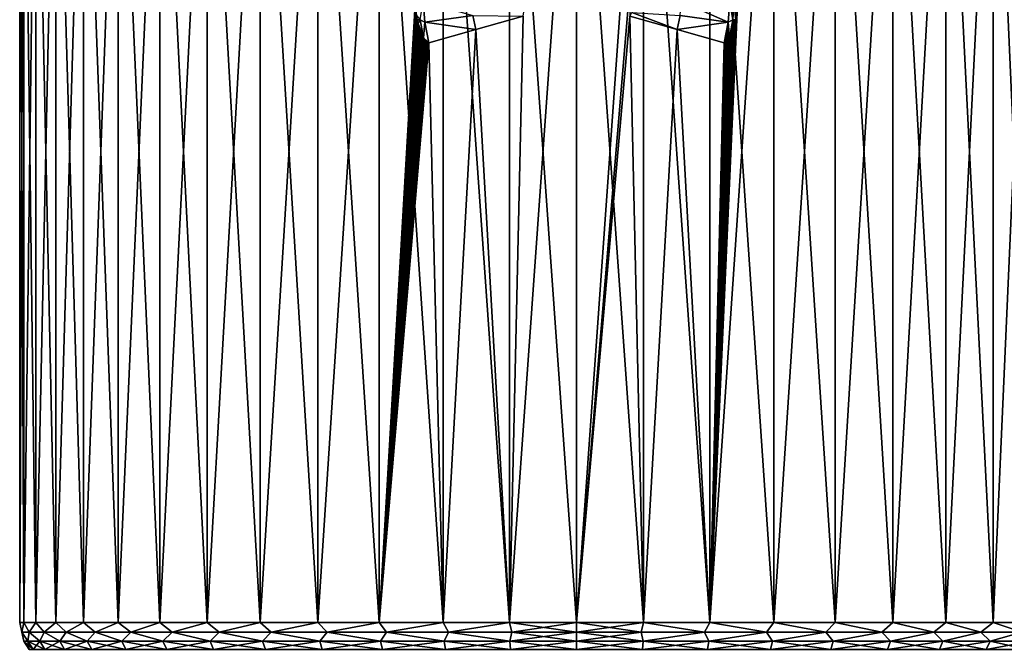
# Model space of a CAD drawing. Header units: metres. Extents: x -90 to 304, y -90 to 74.
# Tile 116 of 256: x 47 to 70, y 41 to 56. Entities that reach past the tile are written whole.
import ezdxf

# ---------------------------------------------------------------- set-up
doc = ezdxf.new("R2010")
doc.units = ezdxf.units.M
doc.layers.add('solid_21662050_350', color=7, linetype='CONTINUOUS')

msp = doc.modelspace()

# ---------------------------------------------------------------- linework, layer by layer
at = {"layer": 'solid_21662050_350'}
for points in [[(47.000004, 63.5), (47, 41.5), (47.094784, 41.5, 1.566975)], [(47.094791, 63.5, -1.567006), (47.094784, 41.5, -1.566975), (47, 41.5)], [(47.000004, 63.5), (47.094791, 63.5, -1.567006), (47, 41.5)], [(47.094791, 63.5, 1.567006), (47.000004, 63.5), (47.094784, 41.5, 1.566975)], [(47.094791, 63.5, 1.567006), (47.094784, 41.5, 1.566975), (47.377754, 41.5, 3.111099)], [(47.377762, 63.5, -3.111131), (47.377754, 41.5, -3.111099), (47.094784, 41.5, -1.566975)], [(47.094791, 63.5, -1.567006), (47.377762, 63.5, -3.111131), (47.094784, 41.5, -1.566975)], [(47.377762, 63.5, 3.111131), (47.094791, 63.5, 1.567006), (47.377754, 41.5, 3.111099)], [(47.377762, 63.5, 3.111131), (47.377754, 41.5, 3.111099), (47.844788, 41.5, 4.609857)], [(47.84478, 63.5, -4.609843), (47.844788, 41.5, -4.609857), (47.377754, 41.5, -3.111099)], [(47.377762, 63.5, -3.111131), (47.84478, 63.5, -4.609843), (47.377754, 41.5, -3.111099)], [(47.84478, 63.5, 4.609843), (47.377762, 63.5, 3.111131), (47.844788, 41.5, 4.609857)], [(47.84478, 63.5, 4.609843), (47.844788, 41.5, 4.609857), (48.489067, 41.5, 6.041394)], [(48.489059, 63.5, 6.041371), (47.84478, 63.5, 4.609843), (48.489067, 41.5, 6.041394)], [(47.84478, 63.5, -4.609843), (48.489059, 63.5, -6.041371), (47.844788, 41.5, -4.609857)], [(48.489059, 63.5, -6.041371), (48.489067, 41.5, -6.041394), (47.844788, 41.5, -4.609857)], [(48.489059, 63.5, 6.041371), (48.489067, 41.5, 6.041394), (49.301205, 41.5, 7.384833)], [(49.301208, 63.5, 7.384834), (48.489059, 63.5, 6.041371), (49.301205, 41.5, 7.384833)], [(48.489059, 63.5, -6.041371), (49.301208, 63.5, -7.384834), (48.489067, 41.5, -6.041394)], [(49.301208, 63.5, -7.384834), (49.301205, 41.5, -7.384833), (48.489067, 41.5, -6.041394)], [(49.301208, 63.5, 7.384834), (49.301205, 41.5, 7.384833), (50.269352, 41.5, 8.620584)], [(50.269379, 63.5, -8.620612), (50.269352, 41.5, -8.620584), (49.301205, 41.5, -7.384833)], [(49.301208, 63.5, -7.384834), (50.269379, 63.5, -8.620612), (49.301205, 41.5, -7.384833)], [(50.269379, 63.5, 8.620612), (49.301208, 63.5, 7.384834), (50.269352, 41.5, 8.620584)], [(50.269379, 63.5, 8.620612), (50.269352, 41.5, 8.620584), (51.379391, 41.5, 9.730627)], [(51.379429, 63.5, -9.73066), (51.379391, 41.5, -9.730627), (50.269352, 41.5, -8.620584)], [(50.269379, 63.5, -8.620612), (51.379429, 63.5, -9.73066), (50.269352, 41.5, -8.620584)], [(51.379429, 63.5, 9.73066), (50.269379, 63.5, 8.620612), (51.379391, 41.5, 9.730627)], [(51.379429, 63.5, 9.73066), (51.379391, 41.5, 9.730627), (52.615143, 41.5, 10.698778)], [(52.615147, 63.5, -10.698783), (52.615143, 41.5, -10.698778), (51.379391, 41.5, -9.730627)], [(51.379429, 63.5, -9.73066), (52.615147, 63.5, -10.698783), (51.379391, 41.5, -9.730627)], [(52.615147, 63.5, 10.698783), (51.379429, 63.5, 9.73066), (52.615143, 41.5, 10.698778)], [(52.615147, 63.5, 10.698783), (52.615143, 41.5, 10.698778), (53.958584, 41.5, 11.510921)], [(53.958569, 63.5, -11.510911), (53.958584, 41.5, -11.510921), (52.615143, 41.5, -10.698778)], [(52.615147, 63.5, -10.698783), (53.958569, 63.5, -11.510911), (52.615143, 41.5, -10.698778)], [(53.958569, 63.5, 11.510911), (52.615147, 63.5, 10.698783), (53.958584, 41.5, 11.510921)], [(53.958569, 63.5, 11.510911), (53.958584, 41.5, 11.510921), (55.390125, 41.5, 12.155207)], [(55.390125, 63.5, 12.155204), (53.958569, 63.5, 11.510911), (55.390125, 41.5, 12.155207)], [(53.958569, 63.5, -11.510911), (55.390125, 63.5, -12.155204), (53.958584, 41.5, -11.510921)], [(55.390125, 63.5, -12.155204), (55.390125, 41.5, -12.155207), (53.958584, 41.5, -11.510921)], [(55.390125, 63.5, 12.155204), (55.390125, 41.5, 12.155207), (56.888889, 41.5, 12.622242)], [(56.888916, 63.5, 12.622246), (55.390125, 63.5, 12.155204), (56.888889, 41.5, 12.622242)], [(56.242039, 56.077431, -12.444987), (55.390125, 41.5, -12.155207), (55.390125, 63.5, -12.155204)], [(56.888916, 63.5, 12.622246), (56.888889, 41.5, 12.622242), (58.433022, 41.5, 12.905215)], [(58.433056, 63.5, 12.905218), (56.888916, 63.5, 12.622246), (58.433022, 41.5, 12.905215)], [(58.433022, 41.5, -12.905215), (60, 63.5, -13), (60, 41.5, -13)], [(58.756046, 55.654594, -12.940347), (60, 63.5, -13), (58.433022, 41.5, -12.905215)], [(58.433056, 63.5, 12.905218), (58.433022, 41.5, 12.905215), (60, 41.5, 13)], [(58.433056, 63.5, 12.905218), (60, 41.5, 13), (60, 63.5, 13)], [(61.566944, 63.5, -12.905218), (60, 41.5, -13), (60, 63.5, -13)], [(61.243954, 56.345406, -12.940347), (60, 41.5, -13), (61.566944, 63.5, -12.905218)], [(60, 63.5, 13), (60, 41.5, 13), (61.566978, 41.5, 12.905215)], [(61.566944, 63.5, 12.905218), (60, 63.5, 13), (61.566978, 41.5, 12.905215)], [(61.566944, 63.5, 12.905218), (61.566978, 41.5, 12.905215), (63.111111, 41.5, 12.622242)], [(63.111084, 63.5, 12.622246), (61.566944, 63.5, 12.905218), (63.111111, 41.5, 12.622242)], [(63.111084, 63.5, 12.622246), (63.111111, 41.5, 12.622242), (64.609871, 41.5, 12.155207)], [(64.609879, 63.5, 12.155204), (63.111084, 63.5, 12.622246), (64.609871, 41.5, 12.155207)], [(64.609879, 63.5, -12.155204), (64.609871, 41.5, -12.155207), (63.111111, 41.5, -12.622242)], [(63.757961, 55.922569, -12.444987), (64.609879, 63.5, -12.155204), (63.111111, 41.5, -12.622242)], [(66.041428, 63.5, -11.510911), (66.041412, 41.5, -11.510921), (64.609871, 41.5, -12.155207)], [(64.609879, 63.5, -12.155204), (66.041428, 63.5, -11.510911), (64.609871, 41.5, -12.155207)], [(64.609879, 63.5, 12.155204), (64.609871, 41.5, 12.155207), (66.041412, 41.5, 11.510921)], [(66.041428, 63.5, 11.510911), (64.609879, 63.5, 12.155204), (66.041412, 41.5, 11.510921)], [(67.38485, 63.5, -10.698783), (67.384857, 41.5, -10.698778), (66.041412, 41.5, -11.510921)], [(66.041428, 63.5, -11.510911), (67.38485, 63.5, -10.698783), (66.041412, 41.5, -11.510921)], [(66.041428, 63.5, 11.510911), (66.041412, 41.5, 11.510921), (67.384857, 41.5, 10.698778)], [(67.38485, 63.5, 10.698783), (66.041428, 63.5, 11.510911), (67.384857, 41.5, 10.698778)], [(67.38485, 63.5, -10.698783), (68.620567, 63.5, -9.73066), (67.384857, 41.5, -10.698778)], [(67.38485, 63.5, 10.698783), (67.384857, 41.5, 10.698778), (68.620605, 41.5, 9.730627)], [(68.620567, 63.5, 9.73066), (67.38485, 63.5, 10.698783), (68.620605, 41.5, 9.730627)], [(68.620567, 63.5, -9.73066), (68.620605, 41.5, -9.730627), (67.384857, 41.5, -10.698778)], [(68.620567, 63.5, -9.73066), (69.730621, 63.5, -8.620612), (68.620605, 41.5, -9.730627)], [(68.620567, 63.5, 9.73066), (68.620605, 41.5, 9.730627), (69.730652, 41.5, 8.620584)], [(69.730621, 63.5, 8.620612), (68.620567, 63.5, 9.73066), (69.730652, 41.5, 8.620584)], [(69.730621, 63.5, -8.620612), (69.730652, 41.5, -8.620584), (68.620605, 41.5, -9.730627)], [(69.730621, 63.5, -8.620612), (70.698792, 63.5, -7.384834), (69.730652, 41.5, -8.620584)], [(69.730621, 63.5, 8.620612), (69.730652, 41.5, 8.620584), (70.698799, 41.5, 7.384833)], [(70.698792, 63.5, 7.384834), (69.730621, 63.5, 8.620612), (70.698799, 41.5, 7.384833)], [(70.698792, 63.5, -7.384834), (70.698799, 41.5, -7.384833), (69.730652, 41.5, -8.620584)], [(61.243954, 55.654594, -12.940347), (60, 41.5, -13), (61.243954, 56.345406, -12.940347)], [(56.242039, 56.077431, -12.444987), (56.241974, 55.923866, -12.444968), (55.390125, 41.5, -12.155207)], [(56.241974, 55.923866, -12.444968), (56.250851, 55.783871, -12.447646), (55.390125, 41.5, -12.155207)], [(56.351753, 55.572803, -12.499153), (56.422222, 56, -12.535121), (56.455471, 55.513359, -12.535121)], [(57.579678, 55.669262, -12.785233), (56.455471, 55.513359, -12.535121), (56.422222, 56, -12.535121)], [(63.544529, 55.513359, -12.535121), (62.420322, 55.669262, -12.785233), (62.442814, 56, -12.785233)], [(63.577778, 56, -12.535121), (63.544529, 55.513359, -12.535121), (62.442814, 56, -12.785233)], [(63.748962, 55.782215, -12.447701), (63.757961, 55.922569, -12.444987), (63.111111, 41.5, -12.622242)], [(63.64822, 55.572556, -12.499153), (63.544529, 55.513359, -12.535121), (63.577778, 56, -12.535121)], [(63.673176, 55.999874, -12.499153), (63.64822, 55.572556, -12.499153), (63.577778, 56, -12.535121)], [(63.673176, 55.999874, -12.499153), (63.717934, 55.569092, -12.457005), (63.64822, 55.572556, -12.499153)], [(63.673176, 55.999874, -12.499153), (63.734692, 55.665386, -12.451991), (63.717934, 55.569092, -12.457005)], [(56.250851, 55.783871, -12.447646), (56.265068, 55.667137, -12.45192), (55.390125, 41.5, -12.155207)], [(56.265068, 55.667137, -12.45192), (56.282234, 55.568165, -12.457054), (55.390125, 41.5, -12.155207)], [(56.351753, 55.572803, -12.499153), (56.282234, 55.568165, -12.457054), (56.265068, 55.667137, -12.45192)], [(57.579678, 55.669262, -12.785233), (57.646744, 55.344612, -12.785233), (56.455471, 55.513359, -12.535121)], [(57.579678, 55.669262, -12.785233), (58.756046, 55.654594, -12.940347), (57.646744, 55.344612, -12.785233)], [(57.646744, 55.344612, -12.785233), (58.756046, 55.654594, -12.940347), (58.433022, 41.5, -12.905215)], [(61.243954, 55.654594, -12.940347), (61.566978, 41.5, -12.905215), (60, 41.5, -13)], [(61.293278, 55.740021, -12.937713), (62.353256, 55.344612, -12.785233), (61.243954, 55.654594, -12.940347)], [(61.243954, 55.654594, -12.940347), (62.353256, 55.344612, -12.785233), (61.566978, 41.5, -12.905215)], [(62.420322, 55.669262, -12.785233), (62.353256, 55.344612, -12.785233), (61.293278, 55.740021, -12.937713)], [(63.544529, 55.513359, -12.535121), (62.353256, 55.344612, -12.785233), (62.420322, 55.669262, -12.785233)], [(63.734692, 55.665386, -12.451991), (63.748962, 55.782215, -12.447701), (63.111111, 41.5, -12.622242)], [(63.717934, 55.569092, -12.457005), (63.734692, 55.665386, -12.451991), (63.111111, 41.5, -12.622242)], [(56.282234, 55.568165, -12.457054), (56.301311, 55.482403, -12.462733), (55.390125, 41.5, -12.155207)], [(56.301311, 55.482403, -12.462733), (56.321415, 55.407784, -12.468681), (55.390125, 41.5, -12.155207)], [(56.321415, 55.407784, -12.468681), (56.341938, 55.342957, -12.474718), (55.390125, 41.5, -12.155207)], [(56.351753, 55.572803, -12.499153), (56.301311, 55.482403, -12.462733), (56.282234, 55.568165, -12.457054)], [(56.351753, 55.572803, -12.499153), (56.426331, 55.150848, -12.499155), (56.301311, 55.482403, -12.462733)], [(56.301311, 55.482403, -12.462733), (56.426331, 55.150848, -12.499155), (56.321415, 55.407784, -12.468681)], [(56.321415, 55.407784, -12.468681), (56.426331, 55.150848, -12.499155), (56.341938, 55.342957, -12.474718)], [(56.351753, 55.572803, -12.499153), (56.455471, 55.513359, -12.535121), (56.426331, 55.150848, -12.499155)], [(56.455471, 55.513359, -12.535121), (56.554607, 55.035759, -12.535121), (56.426331, 55.150848, -12.499155)], [(56.455471, 55.513359, -12.535121), (57.646744, 55.344612, -12.785233), (56.554607, 55.035759, -12.535121)], [(63.544529, 55.513359, -12.535121), (63.445393, 55.035759, -12.535121), (62.353256, 55.344612, -12.785233)], [(63.700481, 55.489685, -12.4622), (63.717934, 55.569092, -12.457005), (63.111111, 41.5, -12.622242)], [(63.683147, 55.423641, -12.467335), (63.700481, 55.489685, -12.4622), (63.111111, 41.5, -12.622242)], [(63.666096, 55.367195, -12.47236), (63.683147, 55.423641, -12.467335), (63.111111, 41.5, -12.622242)], [(63.544529, 55.513359, -12.535121), (63.458836, 55.034573, -12.531418), (63.445393, 55.035759, -12.535121)], [(63.544529, 55.513359, -12.535121), (63.473202, 55.038193, -12.527445), (63.458836, 55.034573, -12.531418)], [(63.544529, 55.513359, -12.535121), (63.488598, 55.046482, -12.523166), (63.473202, 55.038193, -12.527445)], [(63.544529, 55.513359, -12.535121), (63.504738, 55.059231, -12.518659), (63.488598, 55.046482, -12.523166)], [(63.544529, 55.513359, -12.535121), (63.520885, 55.075565, -12.514127), (63.504738, 55.059231, -12.518659)], [(63.544529, 55.513359, -12.535121), (63.537113, 55.095268, -12.509549), (63.520885, 55.075565, -12.514127)], [(63.544529, 55.513359, -12.535121), (63.554096, 55.119194, -12.504735), (63.537113, 55.095268, -12.509549)], [(63.64822, 55.572556, -12.499153), (63.573666, 55.150829, -12.499157), (63.544529, 55.513359, -12.535121)], [(63.544529, 55.513359, -12.535121), (63.573666, 55.150829, -12.499157), (63.572216, 55.148338, -12.499571)], [(63.544529, 55.513359, -12.535121), (63.572216, 55.148338, -12.499571), (63.554096, 55.119194, -12.504735)], [(63.64822, 55.572556, -12.499153), (63.591522, 55.183571, -12.494037), (63.573666, 55.150829, -12.499157)], [(63.64822, 55.572556, -12.499153), (63.611393, 55.224545, -12.488309), (63.591522, 55.183571, -12.494037)], [(63.64822, 55.572556, -12.499153), (63.630783, 55.269608, -12.482684), (63.611393, 55.224545, -12.488309)], [(63.64822, 55.572556, -12.499153), (63.648926, 55.316936, -12.477392), (63.630783, 55.269608, -12.482684)], [(63.64822, 55.572556, -12.499153), (63.717934, 55.569092, -12.457005), (63.700481, 55.489685, -12.4622)], [(63.64822, 55.572556, -12.499153), (63.700481, 55.489685, -12.4622), (63.683147, 55.423641, -12.467335)], [(63.64822, 55.572556, -12.499153), (63.683147, 55.423641, -12.467335), (63.666096, 55.367195, -12.47236)], [(63.64822, 55.572556, -12.499153), (63.666096, 55.367195, -12.47236), (63.648926, 55.316936, -12.477392)], [(56.341938, 55.342957, -12.474718), (56.362545, 55.286377, -12.480742), (55.390125, 41.5, -12.155207)], [(56.362545, 55.286377, -12.480742), (56.382988, 55.237061, -12.486682), (55.390125, 41.5, -12.155207)], [(56.382988, 55.237061, -12.486682), (56.402908, 55.194553, -12.492435), (55.390125, 41.5, -12.155207)], [(56.402908, 55.194553, -12.492435), (56.422096, 55.15826, -12.497945), (55.390125, 41.5, -12.155207)], [(56.341938, 55.342957, -12.474718), (56.426331, 55.150848, -12.499155), (56.362545, 55.286377, -12.480742)], [(56.362545, 55.286377, -12.480742), (56.426331, 55.150848, -12.499155), (56.382988, 55.237061, -12.486682)], [(56.382988, 55.237061, -12.486682), (56.426331, 55.150848, -12.499155), (56.402908, 55.194553, -12.492435)], [(56.402908, 55.194553, -12.492435), (56.426331, 55.150848, -12.499155), (56.422096, 55.15826, -12.497945)], [(56.554607, 55.035759, -12.535121), (57.646744, 55.344612, -12.785233), (56.888889, 41.5, -12.622242)], [(57.646744, 55.344612, -12.785233), (58.433022, 41.5, -12.905215), (56.888889, 41.5, -12.622242)], [(62.353256, 55.344612, -12.785233), (63.111111, 41.5, -12.622242), (61.566978, 41.5, -12.905215)], [(62.353256, 55.344612, -12.785233), (63.445393, 55.035759, -12.535121), (63.111111, 41.5, -12.622242)], [(63.648926, 55.316936, -12.477392), (63.666096, 55.367195, -12.47236), (63.111111, 41.5, -12.622242)], [(63.630783, 55.269608, -12.482684), (63.648926, 55.316936, -12.477392), (63.111111, 41.5, -12.622242)], [(63.611393, 55.224545, -12.488309), (63.630783, 55.269608, -12.482684), (63.111111, 41.5, -12.622242)], [(63.591522, 55.183571, -12.494037), (63.611393, 55.224545, -12.488309), (63.111111, 41.5, -12.622242)], [(63.573666, 55.150829, -12.499157), (63.591522, 55.183571, -12.494037), (63.111111, 41.5, -12.622242)], [(56.422096, 55.15826, -12.497945), (56.426331, 55.150848, -12.499155), (55.390125, 41.5, -12.155207)], [(56.426331, 55.150848, -12.499155), (56.440491, 55.127514, -12.503195), (55.390125, 41.5, -12.155207)], [(56.440491, 55.127514, -12.503195), (56.458084, 55.101692, -12.508191), (55.390125, 41.5, -12.155207)], [(56.458084, 55.101692, -12.508191), (56.475098, 55.080147, -12.512996), (55.390125, 41.5, -12.155207)], [(56.475098, 55.080147, -12.512996), (56.492085, 55.062176, -12.517768), (55.390125, 41.5, -12.155207)], [(56.492085, 55.062176, -12.517768), (56.509068, 55.048084, -12.522516), (55.390125, 41.5, -12.155207)], [(56.509068, 55.048084, -12.522516), (56.52533, 55.038803, -12.527038), (55.390125, 41.5, -12.155207)], [(56.52533, 55.038803, -12.527038), (56.540657, 55.034634, -12.531279), (55.390125, 41.5, -12.155207)], [(56.554607, 55.035759, -12.535121), (56.888889, 41.5, -12.622242), (55.390125, 41.5, -12.155207)], [(56.540657, 55.034634, -12.531279), (56.554607, 55.035759, -12.535121), (55.390125, 41.5, -12.155207)], [(56.426331, 55.150848, -12.499155), (56.554607, 55.035759, -12.535121), (56.440491, 55.127514, -12.503195)], [(56.440491, 55.127514, -12.503195), (56.554607, 55.035759, -12.535121), (56.458084, 55.101692, -12.508191)], [(56.458084, 55.101692, -12.508191), (56.554607, 55.035759, -12.535121), (56.475098, 55.080147, -12.512996)], [(56.475098, 55.080147, -12.512996), (56.554607, 55.035759, -12.535121), (56.492085, 55.062176, -12.517768)], [(56.492085, 55.062176, -12.517768), (56.554607, 55.035759, -12.535121), (56.509068, 55.048084, -12.522516)], [(56.509068, 55.048084, -12.522516), (56.554607, 55.035759, -12.535121), (56.52533, 55.038803, -12.527038)], [(56.52533, 55.038803, -12.527038), (56.554607, 55.035759, -12.535121), (56.540657, 55.034634, -12.531279)], [(63.572216, 55.148338, -12.499571), (63.573666, 55.150829, -12.499157), (63.111111, 41.5, -12.622242)], [(63.554096, 55.119194, -12.504735), (63.572216, 55.148338, -12.499571), (63.111111, 41.5, -12.622242)], [(63.537113, 55.095268, -12.509549), (63.554096, 55.119194, -12.504735), (63.111111, 41.5, -12.622242)], [(63.520885, 55.075565, -12.514127), (63.537113, 55.095268, -12.509549), (63.111111, 41.5, -12.622242)], [(63.504738, 55.059231, -12.518659), (63.520885, 55.075565, -12.514127), (63.111111, 41.5, -12.622242)], [(63.488598, 55.046482, -12.523166), (63.504738, 55.059231, -12.518659), (63.111111, 41.5, -12.622242)], [(63.473202, 55.038193, -12.527445), (63.488598, 55.046482, -12.523166), (63.111111, 41.5, -12.622242)], [(63.458836, 55.034573, -12.531418), (63.473202, 55.038193, -12.527445), (63.111111, 41.5, -12.622242)], [(63.445393, 55.035759, -12.535121), (63.458836, 55.034573, -12.531418), (63.111111, 41.5, -12.622242)], [(47.047024, 41.277477, 0.754425), (47.094784, 41.5, 1.566975), (47, 41.5)], [(47.047024, 41.277477, -0.754425), (47, 41.5), (47.094784, 41.5, -1.566975)], [(47.047024, 41.277477, -0.754425), (47.047024, 41.277477, 0.754425), (47, 41.5)], [(47.047024, 41.277477, 0.754425), (47.222191, 41.277477, 2.253073), (47.094784, 41.5, 1.566975)], [(47.222191, 41.277477, -2.253073), (47.047024, 41.277477, -0.754425), (47.094784, 41.5, -1.566975)], [(47.222191, 41.277477, 2.253073), (47.377754, 41.5, 3.111099), (47.094784, 41.5, 1.566975)], [(47.222191, 41.277477, -2.253073), (47.094784, 41.5, -1.566975), (47.377754, 41.5, -3.111099)], [(47.222191, 41.277477, 2.253073), (47.570156, 41.277477, 3.721251), (47.377754, 41.5, 3.111099)], [(47.570156, 41.277477, -3.721251), (47.222191, 41.277477, -2.253073), (47.377754, 41.5, -3.111099)], [(47.570156, 41.277477, 3.721251), (47.844788, 41.5, 4.609857), (47.377754, 41.5, 3.111099)], [(47.570156, 41.277477, -3.721251), (47.377754, 41.5, -3.111099), (47.844788, 41.5, -4.609857)], [(47.570156, 41.277477, 3.721251), (48.086212, 41.277477, 5.139106), (47.844788, 41.5, 4.609857)], [(48.086212, 41.277477, -5.139106), (47.570156, 41.277477, -3.721251), (47.844788, 41.5, -4.609857)], [(48.086212, 41.277477, 5.139106), (48.489067, 41.5, 6.041394), (47.844788, 41.5, 4.609857)], [(48.086212, 41.277477, -5.139106), (47.844788, 41.5, -4.609857), (48.489067, 41.5, -6.041394)], [(48.086212, 41.277477, 5.139106), (48.763382, 41.277477, 6.487464), (48.489067, 41.5, 6.041394)], [(48.763382, 41.277477, -6.487464), (48.086212, 41.277477, -5.139106), (48.489067, 41.5, -6.041394)], [(48.763382, 41.277477, 6.487464), (49.301205, 41.5, 7.384833), (48.489067, 41.5, 6.041394)], [(48.763382, 41.277477, -6.487464), (48.489067, 41.5, -6.041394), (49.301205, 41.5, -7.384833)], [(48.763382, 41.277477, 6.487464), (49.59251, 41.277477, 7.74809), (49.301205, 41.5, 7.384833)], [(49.59251, 41.277477, -7.74809), (48.763382, 41.277477, -6.487464), (49.301205, 41.5, -7.384833)], [(49.59251, 41.277477, 7.74809), (50.269352, 41.5, 8.620584), (49.301205, 41.5, 7.384833)], [(49.59251, 41.277477, -7.74809), (49.301205, 41.5, -7.384833), (50.269352, 41.5, -8.620584)], [(49.59251, 41.277477, 7.74809), (50.562378, 41.277477, 8.903935), (50.269352, 41.5, 8.620584)], [(50.562378, 41.277477, -8.903935), (49.59251, 41.277477, -7.74809), (50.269352, 41.5, -8.620584)], [(50.562378, 41.277477, 8.903935), (51.379391, 41.5, 9.730627), (50.269352, 41.5, 8.620584)], [(50.562378, 41.277477, -8.903935), (50.269352, 41.5, -8.620584), (51.379391, 41.5, -9.730627)], [(50.562378, 41.277477, 8.903935), (51.659878, 41.277477, 9.939371), (51.379391, 41.5, 9.730627)], [(51.659878, 41.277477, -9.939371), (50.562378, 41.277477, -8.903935), (51.379391, 41.5, -9.730627)], [(51.659878, 41.277477, 9.939371), (52.615143, 41.5, 10.698778), (51.379391, 41.5, 9.730627)], [(51.659878, 41.277477, -9.939371), (51.379391, 41.5, -9.730627), (52.615143, 41.5, -10.698778)], [(51.659878, 41.277477, 9.939371), (52.870159, 41.277477, 10.840394), (52.615143, 41.5, 10.698778)], [(52.870159, 41.277477, -10.840394), (51.659878, 41.277477, -9.939371), (52.615143, 41.5, -10.698778)], [(52.870159, 41.277477, 10.840394), (53.958584, 41.5, 11.510921), (52.615143, 41.5, 10.698778)], [(52.870159, 41.277477, -10.840394), (52.615143, 41.5, -10.698778), (53.958584, 41.5, -11.510921)], [(52.870159, 41.277477, 10.840394), (54.176865, 41.277477, 11.594819), (53.958584, 41.5, 11.510921)], [(54.176865, 41.277477, -11.594819), (52.870159, 41.277477, -10.840394), (53.958584, 41.5, -11.510921)], [(54.176865, 41.277477, 11.594819), (55.390125, 41.5, 12.155207), (53.958584, 41.5, 11.510921)], [(54.176865, 41.277477, -11.594819), (53.958584, 41.5, -11.510921), (55.390125, 41.5, -12.155207)], [(54.176865, 41.277477, 11.594819), (55.562313, 41.277477, 12.192444), (55.390125, 41.5, 12.155207)], [(55.562313, 41.277477, -12.192444), (54.176865, 41.277477, -11.594819), (55.390125, 41.5, -12.155207)], [(55.562313, 41.277477, 12.192444), (56.888889, 41.5, 12.622242), (55.390125, 41.5, 12.155207)], [(55.562313, 41.277477, -12.192444), (55.390125, 41.5, -12.155207), (56.888889, 41.5, -12.622242)], [(55.562313, 41.277477, 12.192444), (57.007774, 41.277477, 12.625187), (56.888889, 41.5, 12.622242)], [(57.007774, 41.277477, -12.625187), (55.562313, 41.277477, -12.192444), (56.888889, 41.5, -12.622242)], [(57.007774, 41.277477, 12.625187), (58.433022, 41.5, 12.905215), (56.888889, 41.5, 12.622242)], [(57.007774, 41.277477, -12.625187), (56.888889, 41.5, -12.622242), (58.433022, 41.5, -12.905215)], [(57.007774, 41.277477, 12.625187), (58.493702, 41.277477, 12.887197), (58.433022, 41.5, 12.905215)], [(58.493702, 41.277477, -12.887197), (57.007774, 41.277477, -12.625187), (58.433022, 41.5, -12.905215)], [(58.493702, 41.277477, -12.887197), (58.433022, 41.5, -12.905215), (60, 41.5, -13)], [(60, 41.277477, 12.974928), (60, 41.5, 13), (58.433022, 41.5, 12.905215)], [(58.493702, 41.277477, 12.887197), (60, 41.277477, 12.974928), (58.433022, 41.5, 12.905215)], [(60, 41.277477, -12.974928), (58.493702, 41.277477, -12.887197), (60, 41.5, -13)], [(60, 41.277477, -12.974928), (60, 41.5, -13), (61.566978, 41.5, -12.905215)], [(61.506298, 41.277477, -12.887197), (60, 41.277477, -12.974928), (61.566978, 41.5, -12.905215)], [(61.506298, 41.277477, 12.887197), (61.566978, 41.5, 12.905215), (60, 41.5, 13)], [(61.506298, 41.277477, 12.887197), (60, 41.5, 13), (60, 41.277477, 12.974928)], [(62.992226, 41.277477, -12.625187), (61.506298, 41.277477, -12.887197), (61.566978, 41.5, -12.905215)], [(61.506298, 41.277477, 12.887197), (62.992226, 41.277477, 12.625187), (61.566978, 41.5, 12.905215)], [(62.992226, 41.277477, -12.625187), (61.566978, 41.5, -12.905215), (63.111111, 41.5, -12.622242)], [(62.992226, 41.277477, 12.625187), (63.111111, 41.5, 12.622242), (61.566978, 41.5, 12.905215)], [(64.437683, 41.277477, -12.192444), (62.992226, 41.277477, -12.625187), (63.111111, 41.5, -12.622242)], [(62.992226, 41.277477, 12.625187), (64.437683, 41.277477, 12.192444), (63.111111, 41.5, 12.622242)], [(64.437683, 41.277477, -12.192444), (63.111111, 41.5, -12.622242), (64.609871, 41.5, -12.155207)], [(64.437683, 41.277477, 12.192444), (64.609871, 41.5, 12.155207), (63.111111, 41.5, 12.622242)], [(65.823135, 41.277477, -11.594819), (64.437683, 41.277477, -12.192444), (64.609871, 41.5, -12.155207)], [(64.437683, 41.277477, 12.192444), (65.823135, 41.277477, 11.594819), (64.609871, 41.5, 12.155207)], [(65.823135, 41.277477, -11.594819), (64.609871, 41.5, -12.155207), (66.041412, 41.5, -11.510921)], [(65.823135, 41.277477, 11.594819), (66.041412, 41.5, 11.510921), (64.609871, 41.5, 12.155207)], [(67.129837, 41.277477, -10.840394), (65.823135, 41.277477, -11.594819), (66.041412, 41.5, -11.510921)], [(65.823135, 41.277477, 11.594819), (67.129837, 41.277477, 10.840394), (66.041412, 41.5, 11.510921)], [(67.129837, 41.277477, -10.840394), (66.041412, 41.5, -11.510921), (67.384857, 41.5, -10.698778)], [(67.129837, 41.277477, 10.840394), (67.384857, 41.5, 10.698778), (66.041412, 41.5, 11.510921)], [(68.340126, 41.277477, -9.939371), (67.129837, 41.277477, -10.840394), (67.384857, 41.5, -10.698778)], [(67.129837, 41.277477, 10.840394), (68.340126, 41.277477, 9.939371), (67.384857, 41.5, 10.698778)], [(68.340126, 41.277477, -9.939371), (67.384857, 41.5, -10.698778), (68.620605, 41.5, -9.730627)], [(68.340126, 41.277477, 9.939371), (68.620605, 41.5, 9.730627), (67.384857, 41.5, 10.698778)], [(69.437622, 41.277477, -8.903935), (68.340126, 41.277477, -9.939371), (68.620605, 41.5, -9.730627)], [(68.340126, 41.277477, 9.939371), (69.437622, 41.277477, 8.903935), (68.620605, 41.5, 9.730627)], [(69.437622, 41.277477, -8.903935), (68.620605, 41.5, -9.730627), (69.730652, 41.5, -8.620584)], [(69.437622, 41.277477, 8.903935), (69.730652, 41.5, 8.620584), (68.620605, 41.5, 9.730627)], [(70.407494, 41.277477, -7.74809), (69.437622, 41.277477, -8.903935), (69.730652, 41.5, -8.620584)], [(69.437622, 41.277477, 8.903935), (70.407494, 41.277477, 7.74809), (69.730652, 41.5, 8.620584)], [(70.407494, 41.277477, -7.74809), (69.730652, 41.5, -8.620584), (70.698799, 41.5, -7.384833)], [(70.407494, 41.277477, 7.74809), (70.698799, 41.5, 7.384833), (69.730652, 41.5, 8.620584)], [(47.193192, 41.065914, 1.555028), (47.222191, 41.277477, 2.253073), (47.047024, 41.277477, 0.754425)], [(47.099129, 41.065914, 0), (47.047024, 41.277477, 0.754425), (47.047024, 41.277477, -0.754425)], [(47.099129, 41.065914, 0), (47.193192, 41.065914, 1.555028), (47.047024, 41.277477, 0.754425)], [(47.193192, 41.065914, -1.555028), (47.047024, 41.277477, -0.754425), (47.222191, 41.277477, -2.253073)], [(47.193192, 41.065914, -1.555028), (47.099129, 41.065914, 0), (47.047024, 41.277477, -0.754425)], [(47.193192, 41.065914, 1.555028), (47.474003, 41.065914, 3.087381), (47.222191, 41.277477, 2.253073)], [(47.474003, 41.065914, -3.087381), (47.193192, 41.065914, -1.555028), (47.222191, 41.277477, -2.253073)], [(47.474003, 41.065914, 3.087381), (47.570156, 41.277477, 3.721251), (47.222191, 41.277477, 2.253073)], [(47.474003, 41.065914, -3.087381), (47.222191, 41.277477, -2.253073), (47.570156, 41.277477, -3.721251)], [(47.474003, 41.065914, 3.087381), (47.937477, 41.065914, 4.574712), (47.570156, 41.277477, 3.721251)], [(47.937477, 41.065914, -4.574712), (47.474003, 41.065914, -3.087381), (47.570156, 41.277477, -3.721251)], [(47.937477, 41.065914, 4.574712), (48.086212, 41.277477, 5.139106), (47.570156, 41.277477, 3.721251)], [(47.937477, 41.065914, -4.574712), (47.570156, 41.277477, -3.721251), (48.086212, 41.277477, -5.139106)], [(47.937477, 41.065914, 4.574712), (48.576847, 41.065914, 5.995334), (48.086212, 41.277477, 5.139106)], [(48.576847, 41.065914, -5.995334), (47.937477, 41.065914, -4.574712), (48.086212, 41.277477, -5.139106)], [(48.576847, 41.065914, 5.995334), (48.763382, 41.277477, 6.487464), (48.086212, 41.277477, 5.139106)], [(48.576847, 41.065914, -5.995334), (48.086212, 41.277477, -5.139106), (48.763382, 41.277477, -6.487464)], [(48.576847, 41.065914, 5.995334), (49.38279, 41.065914, 7.32853), (48.763382, 41.277477, 6.487464)], [(49.38279, 41.065914, -7.32853), (48.576847, 41.065914, -5.995334), (48.763382, 41.277477, -6.487464)], [(49.38279, 41.065914, 7.32853), (49.59251, 41.277477, 7.74809), (48.763382, 41.277477, 6.487464)], [(49.38279, 41.065914, -7.32853), (48.763382, 41.277477, -6.487464), (49.59251, 41.277477, -7.74809)], [(49.38279, 41.065914, 7.32853), (50.343559, 41.065914, 8.55486), (49.59251, 41.277477, 7.74809)], [(50.343559, 41.065914, -8.55486), (49.38279, 41.065914, -7.32853), (49.59251, 41.277477, -7.74809)], [(50.343559, 41.065914, 8.55486), (50.562378, 41.277477, 8.903935), (49.59251, 41.277477, 7.74809)], [(50.343559, 41.065914, -8.55486), (49.59251, 41.277477, -7.74809), (50.562378, 41.277477, -8.903935)], [(50.343559, 41.065914, 8.55486), (51.445141, 41.065914, 9.656441), (50.562378, 41.277477, 8.903935)], [(51.445141, 41.065914, -9.656441), (50.343559, 41.065914, -8.55486), (50.562378, 41.277477, -8.903935)], [(51.445141, 41.065914, 9.656441), (51.659878, 41.277477, 9.939371), (50.562378, 41.277477, 8.903935)], [(51.445141, 41.065914, -9.656441), (50.562378, 41.277477, -8.903935), (51.659878, 41.277477, -9.939371)], [(51.445141, 41.065914, 9.656441), (52.671471, 41.065914, 10.617209), (51.659878, 41.277477, 9.939371)], [(52.671471, 41.065914, -10.617209), (51.445141, 41.065914, -9.656441), (51.659878, 41.277477, -9.939371)], [(52.671471, 41.065914, 10.617209), (52.870159, 41.277477, 10.840394), (51.659878, 41.277477, 9.939371)], [(52.671471, 41.065914, -10.617209), (51.659878, 41.277477, -9.939371), (52.870159, 41.277477, -10.840394)], [(52.671471, 41.065914, 10.617209), (54.004665, 41.065914, 11.423155), (52.870159, 41.277477, 10.840394)], [(54.004665, 41.065914, -11.423155), (52.671471, 41.065914, -10.617209), (52.870159, 41.277477, -10.840394)], [(54.004665, 41.065914, 11.423155), (54.176865, 41.277477, 11.594819), (52.870159, 41.277477, 10.840394)], [(54.004665, 41.065914, -11.423155), (52.870159, 41.277477, -10.840394), (54.176865, 41.277477, -11.594819)], [(54.004665, 41.065914, 11.423155), (55.425289, 41.065914, 12.062525), (54.176865, 41.277477, 11.594819)], [(55.425289, 41.065914, -12.062525), (54.004665, 41.065914, -11.423155), (54.176865, 41.277477, -11.594819)], [(55.425289, 41.065914, 12.062525), (55.562313, 41.277477, 12.192444), (54.176865, 41.277477, 11.594819)], [(55.425289, 41.065914, -12.062525), (54.176865, 41.277477, -11.594819), (55.562313, 41.277477, -12.192444)], [(55.425289, 41.065914, 12.062525), (56.912621, 41.065914, 12.525995), (55.562313, 41.277477, 12.192444)], [(56.912621, 41.065914, -12.525995), (55.425289, 41.065914, -12.062525), (55.562313, 41.277477, -12.192444)], [(56.912621, 41.065914, 12.525995), (57.007774, 41.277477, 12.625187), (55.562313, 41.277477, 12.192444)], [(56.912621, 41.065914, -12.525995), (55.562313, 41.277477, -12.192444), (57.007774, 41.277477, -12.625187)], [(56.912621, 41.065914, 12.525995), (58.444973, 41.065914, 12.806809), (57.007774, 41.277477, 12.625187)], [(58.444973, 41.065914, -12.806809), (56.912621, 41.065914, -12.525995), (57.007774, 41.277477, -12.625187)], [(58.444973, 41.065914, 12.806809), (58.493702, 41.277477, 12.887197), (57.007774, 41.277477, 12.625187)], [(58.444973, 41.065914, -12.806809), (57.007774, 41.277477, -12.625187), (58.493702, 41.277477, -12.887197)], [(58.444973, 41.065914, 12.806809), (60, 41.065914, 12.900871), (58.493702, 41.277477, 12.887197)], [(58.444973, 41.065914, -12.806809), (58.493702, 41.277477, -12.887197), (60, 41.277477, -12.974928)], [(60, 41.065914, -12.900871), (58.444973, 41.065914, -12.806809), (60, 41.277477, -12.974928)], [(60, 41.065914, 12.900871), (60, 41.277477, 12.974928), (58.493702, 41.277477, 12.887197)], [(61.555027, 41.065914, 12.806809), (60, 41.277477, 12.974928), (60, 41.065914, 12.900871)], [(61.555027, 41.065914, 12.806809), (61.506298, 41.277477, 12.887197), (60, 41.277477, 12.974928)], [(61.506298, 41.277477, -12.887197), (60, 41.065914, -12.900871), (60, 41.277477, -12.974928)], [(61.555027, 41.065914, -12.806809), (60, 41.065914, -12.900871), (61.506298, 41.277477, -12.887197)], [(61.555027, 41.065914, -12.806809), (61.506298, 41.277477, -12.887197), (62.992226, 41.277477, -12.625187)], [(61.555027, 41.065914, 12.806809), (62.992226, 41.277477, 12.625187), (61.506298, 41.277477, 12.887197)], [(63.087379, 41.065914, -12.525995), (61.555027, 41.065914, -12.806809), (62.992226, 41.277477, -12.625187)], [(61.555027, 41.065914, 12.806809), (63.087379, 41.065914, 12.525995), (62.992226, 41.277477, 12.625187)], [(63.087379, 41.065914, -12.525995), (62.992226, 41.277477, -12.625187), (64.437683, 41.277477, -12.192444)], [(63.087379, 41.065914, 12.525995), (64.437683, 41.277477, 12.192444), (62.992226, 41.277477, 12.625187)], [(64.574715, 41.065914, -12.062525), (63.087379, 41.065914, -12.525995), (64.437683, 41.277477, -12.192444)], [(63.087379, 41.065914, 12.525995), (64.574715, 41.065914, 12.062525), (64.437683, 41.277477, 12.192444)], [(64.574715, 41.065914, -12.062525), (64.437683, 41.277477, -12.192444), (65.823135, 41.277477, -11.594819)], [(64.574715, 41.065914, 12.062525), (65.823135, 41.277477, 11.594819), (64.437683, 41.277477, 12.192444)], [(65.995331, 41.065914, -11.423155), (64.574715, 41.065914, -12.062525), (65.823135, 41.277477, -11.594819)], [(64.574715, 41.065914, 12.062525), (65.995331, 41.065914, 11.423155), (65.823135, 41.277477, 11.594819)], [(65.995331, 41.065914, -11.423155), (65.823135, 41.277477, -11.594819), (67.129837, 41.277477, -10.840394)], [(65.995331, 41.065914, 11.423155), (67.129837, 41.277477, 10.840394), (65.823135, 41.277477, 11.594819)], [(67.328529, 41.065914, -10.617209), (65.995331, 41.065914, -11.423155), (67.129837, 41.277477, -10.840394)], [(65.995331, 41.065914, 11.423155), (67.328529, 41.065914, 10.617209), (67.129837, 41.277477, 10.840394)], [(67.328529, 41.065914, -10.617209), (67.129837, 41.277477, -10.840394), (68.340126, 41.277477, -9.939371)], [(67.328529, 41.065914, 10.617209), (68.340126, 41.277477, 9.939371), (67.129837, 41.277477, 10.840394)], [(68.554863, 41.065914, -9.656441), (67.328529, 41.065914, -10.617209), (68.340126, 41.277477, -9.939371)], [(67.328529, 41.065914, 10.617209), (68.554863, 41.065914, 9.656441), (68.340126, 41.277477, 9.939371)], [(68.554863, 41.065914, -9.656441), (68.340126, 41.277477, -9.939371), (69.437622, 41.277477, -8.903935)], [(68.554863, 41.065914, 9.656441), (69.437622, 41.277477, 8.903935), (68.340126, 41.277477, 9.939371)], [(69.656441, 41.065914, -8.55486), (68.554863, 41.065914, -9.656441), (69.437622, 41.277477, -8.903935)], [(68.554863, 41.065914, 9.656441), (69.656441, 41.065914, 8.55486), (69.437622, 41.277477, 8.903935)], [(69.656441, 41.065914, -8.55486), (69.437622, 41.277477, -8.903935), (70.407494, 41.277477, -7.74809)], [(69.656441, 41.065914, 8.55486), (70.407494, 41.277477, 7.74809), (69.437622, 41.277477, 8.903935)], [(70.61721, 41.065914, -7.32853), (69.656441, 41.065914, -8.55486), (70.407494, 41.277477, -7.74809)], [(69.656441, 41.065914, 8.55486), (70.61721, 41.065914, 7.32853), (70.407494, 41.277477, 7.74809)], [(47.311642, 40.87616, 1.540646), (47.193192, 41.065914, 1.555028), (47.099129, 41.065914, 0)], [(47.218449, 40.87616, 0), (47.099129, 41.065914, 0), (47.193192, 41.065914, -1.555028)], [(47.218449, 40.87616, 0), (47.311642, 40.87616, 1.540646), (47.099129, 41.065914, 0)], [(47.589855, 40.87616, 3.058825), (47.474003, 41.065914, 3.087381), (47.193192, 41.065914, 1.555028)], [(47.311642, 40.87616, 1.540646), (47.589855, 40.87616, 3.058825), (47.193192, 41.065914, 1.555028)], [(47.311642, 40.87616, -1.540646), (47.193192, 41.065914, -1.555028), (47.474003, 41.065914, -3.087381)], [(47.311642, 40.87616, -1.540646), (47.218449, 40.87616, 0), (47.193192, 41.065914, -1.555028)], [(47.589855, 40.87616, -3.058825), (47.311642, 40.87616, -1.540646), (47.474003, 41.065914, -3.087381)], [(48.049042, 40.87616, 4.532401), (47.937477, 41.065914, 4.574712), (47.474003, 41.065914, 3.087381)], [(47.589855, 40.87616, 3.058825), (48.049042, 40.87616, 4.532401), (47.474003, 41.065914, 3.087381)], [(47.589855, 40.87616, -3.058825), (47.474003, 41.065914, -3.087381), (47.937477, 41.065914, -4.574712)], [(48.049042, 40.87616, -4.532401), (47.589855, 40.87616, -3.058825), (47.937477, 41.065914, -4.574712)], [(48.682499, 40.87616, 5.939883), (48.576847, 41.065914, 5.995334), (47.937477, 41.065914, 4.574712)], [(48.049042, 40.87616, 4.532401), (48.682499, 40.87616, 5.939883), (47.937477, 41.065914, 4.574712)], [(48.049042, 40.87616, -4.532401), (47.937477, 41.065914, -4.574712), (48.576847, 41.065914, -5.995334)], [(48.682499, 40.87616, -5.939883), (48.049042, 40.87616, -4.532401), (48.576847, 41.065914, -5.995334)], [(49.480988, 40.87616, 7.260749), (49.38279, 41.065914, 7.32853), (48.576847, 41.065914, 5.995334)], [(48.682499, 40.87616, 5.939883), (49.480988, 40.87616, 7.260749), (48.576847, 41.065914, 5.995334)], [(48.682499, 40.87616, -5.939883), (48.576847, 41.065914, -5.995334), (49.38279, 41.065914, -7.32853)], [(49.480988, 40.87616, -7.260749), (48.682499, 40.87616, -5.939883), (49.38279, 41.065914, -7.32853)], [(50.432873, 40.87616, 8.475737), (50.343559, 41.065914, 8.55486), (49.38279, 41.065914, 7.32853)], [(49.480988, 40.87616, 7.260749), (50.432873, 40.87616, 8.475737), (49.38279, 41.065914, 7.32853)], [(49.480988, 40.87616, -7.260749), (49.38279, 41.065914, -7.32853), (50.343559, 41.065914, -8.55486)], [(50.432873, 40.87616, -8.475737), (49.480988, 40.87616, -7.260749), (50.343559, 41.065914, -8.55486)], [(51.524265, 40.87616, 9.567129), (51.445141, 41.065914, 9.656441), (50.343559, 41.065914, 8.55486)], [(50.432873, 40.87616, 8.475737), (51.524265, 40.87616, 9.567129), (50.343559, 41.065914, 8.55486)], [(50.432873, 40.87616, -8.475737), (50.343559, 41.065914, -8.55486), (51.445141, 41.065914, -9.656441)], [(51.524265, 40.87616, -9.567129), (50.432873, 40.87616, -8.475737), (51.445141, 41.065914, -9.656441)], [(52.73925, 40.87616, 10.519011), (52.671471, 41.065914, 10.617209), (51.445141, 41.065914, 9.656441)], [(51.524265, 40.87616, 9.567129), (52.73925, 40.87616, 10.519011), (51.445141, 41.065914, 9.656441)], [(51.524265, 40.87616, -9.567129), (51.445141, 41.065914, -9.656441), (52.671471, 41.065914, -10.617209)], [(52.73925, 40.87616, -10.519011), (51.524265, 40.87616, -9.567129), (52.671471, 41.065914, -10.617209)], [(54.060116, 40.87616, 11.317502), (54.004665, 41.065914, 11.423155), (52.671471, 41.065914, 10.617209)], [(52.73925, 40.87616, 10.519011), (54.060116, 40.87616, 11.317502), (52.671471, 41.065914, 10.617209)], [(52.73925, 40.87616, -10.519011), (52.671471, 41.065914, -10.617209), (54.004665, 41.065914, -11.423155)], [(54.060116, 40.87616, -11.317502), (52.73925, 40.87616, -10.519011), (54.004665, 41.065914, -11.423155)], [(55.467598, 40.87616, 11.950958), (55.425289, 41.065914, 12.062525), (54.004665, 41.065914, 11.423155)], [(54.060116, 40.87616, 11.317502), (55.467598, 40.87616, 11.950958), (54.004665, 41.065914, 11.423155)], [(54.060116, 40.87616, -11.317502), (54.004665, 41.065914, -11.423155), (55.425289, 41.065914, -12.062525)], [(55.467598, 40.87616, -11.950958), (54.060116, 40.87616, -11.317502), (55.425289, 41.065914, -12.062525)], [(56.941174, 40.87616, 12.410143), (56.912621, 41.065914, 12.525995), (55.425289, 41.065914, 12.062525)], [(55.467598, 40.87616, 11.950958), (56.941174, 40.87616, 12.410143), (55.425289, 41.065914, 12.062525)], [(55.467598, 40.87616, -11.950958), (55.425289, 41.065914, -12.062525), (56.912621, 41.065914, -12.525995)], [(56.941174, 40.87616, -12.410143), (55.467598, 40.87616, -11.950958), (56.912621, 41.065914, -12.525995)], [(58.459354, 40.87616, 12.688359), (58.444973, 41.065914, 12.806809), (56.912621, 41.065914, 12.525995)], [(56.941174, 40.87616, 12.410143), (58.459354, 40.87616, 12.688359), (56.912621, 41.065914, 12.525995)], [(56.941174, 40.87616, -12.410143), (56.912621, 41.065914, -12.525995), (58.444973, 41.065914, -12.806809)], [(58.459354, 40.87616, -12.688359), (56.941174, 40.87616, -12.410143), (58.444973, 41.065914, -12.806809)], [(60, 40.87616, 12.781551), (60, 41.065914, 12.900871), (58.444973, 41.065914, 12.806809)], [(58.459354, 40.87616, 12.688359), (60, 40.87616, 12.781551), (58.444973, 41.065914, 12.806809)], [(58.459354, 40.87616, -12.688359), (58.444973, 41.065914, -12.806809), (60, 41.065914, -12.900871)], [(60, 40.87616, -12.781551), (58.459354, 40.87616, -12.688359), (60, 41.065914, -12.900871)], [(61.540646, 40.87616, 12.688359), (60, 41.065914, 12.900871), (60, 40.87616, 12.781551)], [(61.540646, 40.87616, 12.688359), (61.555027, 41.065914, 12.806809), (60, 41.065914, 12.900871)], [(61.555027, 41.065914, -12.806809), (60, 40.87616, -12.781551), (60, 41.065914, -12.900871)], [(61.540646, 40.87616, -12.688359), (60, 40.87616, -12.781551), (61.555027, 41.065914, -12.806809)], [(61.540646, 40.87616, -12.688359), (61.555027, 41.065914, -12.806809), (63.087379, 41.065914, -12.525995)], [(63.058826, 40.87616, -12.410143), (61.540646, 40.87616, -12.688359), (63.087379, 41.065914, -12.525995)], [(61.540646, 40.87616, 12.688359), (63.058826, 40.87616, 12.410143), (61.555027, 41.065914, 12.806809)], [(63.058826, 40.87616, 12.410143), (63.087379, 41.065914, 12.525995), (61.555027, 41.065914, 12.806809)], [(63.058826, 40.87616, -12.410143), (63.087379, 41.065914, -12.525995), (64.574715, 41.065914, -12.062525)], [(64.532402, 40.87616, -11.950958), (63.058826, 40.87616, -12.410143), (64.574715, 41.065914, -12.062525)], [(63.058826, 40.87616, 12.410143), (64.532402, 40.87616, 11.950958), (63.087379, 41.065914, 12.525995)], [(64.532402, 40.87616, 11.950958), (64.574715, 41.065914, 12.062525), (63.087379, 41.065914, 12.525995)], [(64.532402, 40.87616, -11.950958), (64.574715, 41.065914, -12.062525), (65.995331, 41.065914, -11.423155)], [(65.93988, 40.87616, -11.317502), (64.532402, 40.87616, -11.950958), (65.995331, 41.065914, -11.423155)], [(64.532402, 40.87616, 11.950958), (65.93988, 40.87616, 11.317502), (64.574715, 41.065914, 12.062525)], [(65.93988, 40.87616, 11.317502), (65.995331, 41.065914, 11.423155), (64.574715, 41.065914, 12.062525)], [(65.93988, 40.87616, -11.317502), (65.995331, 41.065914, -11.423155), (67.328529, 41.065914, -10.617209)], [(67.26075, 40.87616, -10.519011), (65.93988, 40.87616, -11.317502), (67.328529, 41.065914, -10.617209)], [(65.93988, 40.87616, 11.317502), (67.26075, 40.87616, 10.519011), (65.995331, 41.065914, 11.423155)], [(67.26075, 40.87616, 10.519011), (67.328529, 41.065914, 10.617209), (65.995331, 41.065914, 11.423155)], [(67.26075, 40.87616, -10.519011), (67.328529, 41.065914, -10.617209), (68.554863, 41.065914, -9.656441)], [(68.475739, 40.87616, -9.567129), (67.26075, 40.87616, -10.519011), (68.554863, 41.065914, -9.656441)], [(67.26075, 40.87616, 10.519011), (68.475739, 40.87616, 9.567129), (67.328529, 41.065914, 10.617209)], [(68.475739, 40.87616, 9.567129), (68.554863, 41.065914, 9.656441), (67.328529, 41.065914, 10.617209)], [(68.475739, 40.87616, -9.567129), (68.554863, 41.065914, -9.656441), (69.656441, 41.065914, -8.55486)], [(69.567131, 40.87616, -8.475737), (68.475739, 40.87616, -9.567129), (69.656441, 41.065914, -8.55486)], [(68.475739, 40.87616, 9.567129), (69.567131, 40.87616, 8.475737), (68.554863, 41.065914, 9.656441)], [(69.567131, 40.87616, 8.475737), (69.656441, 41.065914, 8.55486), (68.554863, 41.065914, 9.656441)], [(69.567131, 40.87616, -8.475737), (69.656441, 41.065914, -8.55486), (70.61721, 41.065914, -7.32853)], [(70.519012, 40.87616, -7.260749), (69.567131, 40.87616, -8.475737), (70.61721, 41.065914, -7.32853)], [(69.567131, 40.87616, 8.475737), (70.519012, 40.87616, 7.260749), (69.656441, 41.065914, 8.55486)], [(70.519012, 40.87616, 7.260749), (70.61721, 41.065914, 7.32853), (69.656441, 41.065914, 8.55486)]]:
    msp.add_3dface(points, dxfattribs=at)

doc.saveas('drawing.dxf')
